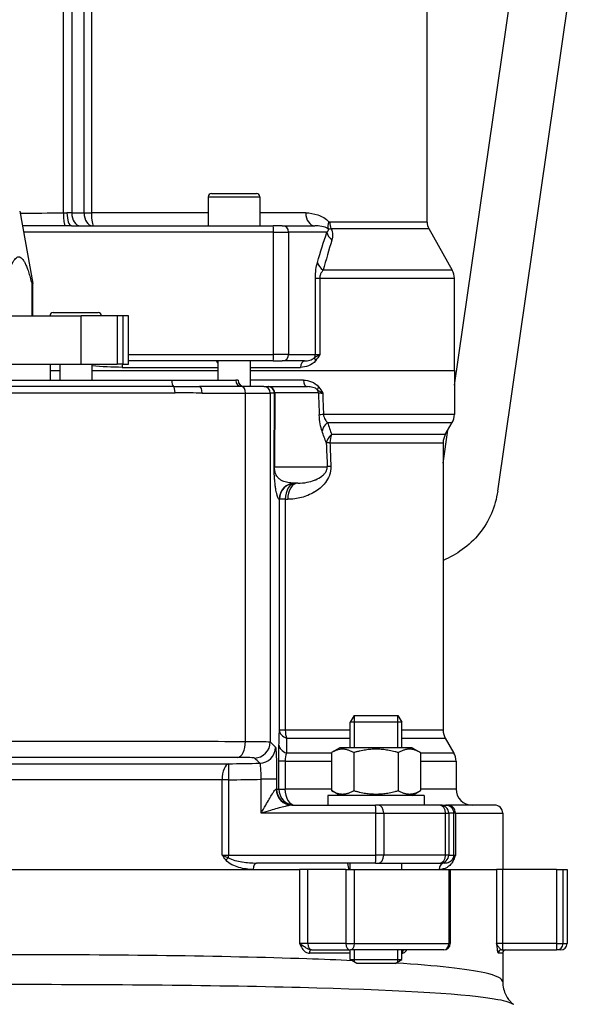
# Model space of a CAD drawing. Header units: millimetres. Extents: x -309 to 8091, y -6405 to -465.
# Tile 50 of 58: x 6600 to 6773, y -2619 to -2313. Entities that reach past the tile are written whole.
import ezdxf

# ---------------------------------------------------------------- set-up
doc = ezdxf.new("R2010")
doc.units = ezdxf.units.MM
doc.header["$LTSCALE"] = 20
doc.layers.add('02-LINIE-035', color=2, linetype='CONTINUOUS')

msp = doc.modelspace()

# ---------------------------------------------------------------- linework, layer by layer
at = {"layer": '02-LINIE-035'}
for p, q in [((6619.95, -2373), (6619.95, -2269.44)), ((6622.21, -2268.91), (6622.21, -2373)), ((6726.5, -2375.94), (6726.5, -2268.91)), ((6613.51, -2373.01), (6613.51, -2271.67)), ((6616.13, -2270.63), (6616.13, -2373)), ((6735, -2426.5), (6754.74, -2289.73)), ((6748.44, -2459.42), (6772.55, -2292.3)), ((6659.5, -2367), (6673.5, -2367)), ((6658.5, -2368), (6674.5, -2368)), ((6658.5, -2368), (6658.5, -2377)), ((6674.5, -2368), (6674.5, -2377)), ((6599.94, -2372.46), (6604, -2395)), ((6616.13, -2373), (6614.64, -2373)), ((6616.13, -2373), (6619.95, -2373)), ((6619.95, -2373), (6622.21, -2373)), ((6658.5, -2373), (6622.21, -2373)), ((6688.8, -2373), (6674.5, -2373)), ((6726.5, -2375.94), (6696.25, -2375.94)), ((6678.77, -2379), (6601.12, -2379)), ((6616.02, -2377), (6678.71, -2377)), ((6681.53, -2377), (6678.71, -2377)), ((6678.77, -2417), (6678.77, -2379)), ((6678.77, -2379), (6683.47, -2379)), ((6681.53, -2377), (6691.63, -2377)), ((6683.47, -2379), (6683.47, -2417)), ((6695.39, -2379), (6683.47, -2379)), ((6696.65, -2377.91), (6727.02, -2377.91)), ((6727.02, -2377.91), (6734.35, -2390.85)), ((6734.35, -2390.85), (6694.21, -2390.85)), ((6604, -2395), (6603.72, -2395)), ((6603.72, -2395), (6603.72, -2405)), ((6604, -2405), (6604, -2395)), ((6691.8, -2417), (6691.8, -2393.31)), ((6691.8, -2393.31), (6693.15, -2393.31)), ((6693.15, -2393.31), (6735, -2393.31)), ((6693.15, -2393.31), (6693.15, -2417)), ((6735, -2422), (6735, -2393.31)), ((6610.37, -2404), (6624.37, -2404)), ((6538.55, -2405), (6619.08, -2405)), ((6619.08, -2420), (6619.08, -2405)), ((6630.21, -2405), (6619.08, -2405)), ((6632.05, -2405), (6630.21, -2405)), ((6630.21, -2405), (6630.21, -2420)), ((6632.05, -2420), (6632.05, -2405)), ((6633.76, -2405), (6632.05, -2405)), ((6633.76, -2420), (6633.76, -2405)), ((6633.76, -2417), (6678.77, -2417)), ((6678.71, -2419), (6633.76, -2419)), ((6661.5, -2419), (6661.5, -2425)), ((6671.5, -2419), (6671.5, -2427)), ((6678.71, -2419), (6681.53, -2419)), ((6683.47, -2417), (6678.77, -2417)), ((6688.47, -2419), (6681.53, -2419)), ((6683.47, -2417), (6691.8, -2417)), ((6691.8, -2417), (6693.15, -2417)), ((6538.55, -2420), (6619.08, -2420)), ((6609.5, -2425), (6609.5, -2420)), ((6609.5, -2422), (6612.37, -2422)), ((6612.37, -2420), (6612.37, -2425)), ((6619.08, -2420), (6630.21, -2420)), ((6622.37, -2420), (6622.37, -2425)), ((6622.37, -2422), (6661.5, -2422)), ((6622.37, -2422), (6661.5, -2422)), ((6632.05, -2420), (6630.21, -2420)), ((6631.81, -2421), (6661.5, -2421)), ((6632.05, -2420), (6633.76, -2420)), ((6671.5, -2421), (6687.17, -2421)), ((6671.5, -2422), (6735, -2422)), ((6671.5, -2422), (6735, -2422)), ((6735, -2422), (6735, -2435.66)), ((6547.79, -2425), (6647.2, -2425)), ((6647.2, -2425), (6667.04, -2425)), ((6667.8, -2425), (6667.04, -2425)), ((6667.8, -2425), (6667.8, -2425)), ((6688.07, -2425), (6671.5, -2425)), ((6647.71, -2426.93), (6547.29, -2426.93)), ((6669.08, -2427), (6655.85, -2427)), ((6675.79, -2427), (6669.08, -2427)), ((6675.79, -2427), (6677.09, -2427)), ((6677.09, -2427), (6677.26, -2427)), ((6677.26, -2427), (6689.39, -2427)), ((6546.78, -2428.87), (6648.22, -2428.87)), ((6656.64, -2429), (6670.05, -2429)), ((6670.05, -2537.19), (6670.05, -2429)), ((6670.05, -2429), (6677.79, -2429)), ((6677.79, -2429), (6677.79, -2537.38)), ((6679.09, -2429), (6677.79, -2429)), ((6678.99, -2451.79), (6679.09, -2429)), ((6679.19, -2428.94), (6679.1, -2451.86)), ((6692.75, -2428.94), (6679.19, -2428.94)), ((6735, -2435.66), (6694.31, -2435.66)), ((6695.61, -2438.16), (6734.33, -2438.16)), ((6731.5, -2450.75), (6732.98, -2440.49)), ((6732.17, -2441.9), (6734.33, -2438.16)), ((6732.17, -2441.9), (6696.84, -2441.9)), ((6696.35, -2444.4), (6731.5, -2444.4)), ((6731.5, -2444.4), (6731.5, -2533.73)), ((6679.1, -2451.86), (6695.49, -2451.86)), ((6686.4, -2457), (6685.53, -2457)), ((6680.63, -2462), (6680.54, -2462)), ((6680.63, -2533.73), (6680.63, -2462)), ((6682.45, -2462), (6680.63, -2462)), ((6682.45, -2462), (6683.2, -2462)), ((6682.45, -2462), (6682.45, -2533.73)), ((6703.86, -2529.2), (6702.64, -2531.2)), ((6703.84, -2529.23), (6703.84, -2539.2)), ((6703.86, -2529.2), (6717.41, -2529.2)), ((6717.41, -2529.2), (6718.64, -2531.2)), ((6717.43, -2539.2), (6717.43, -2529.23)), ((6718.64, -2531.2), (6702.64, -2531.2)), ((6702.64, -2539.2), (6702.64, -2531.2)), ((6718.64, -2539.2), (6718.64, -2531.2)), ((6682.45, -2533.73), (6680.63, -2533.73)), ((6702.64, -2533.73), (6682.45, -2533.73)), ((6731.5, -2533.73), (6718.64, -2533.73)), ((6682.88, -2536.23), (6702.64, -2536.23)), ((6718.64, -2536.23), (6732.17, -2536.23)), ((6732.17, -2536.23), (6734.83, -2540.84)), ((6696.78, -2540.84), (6682.81, -2540.84)), ((6699.39, -2539.2), (6696.78, -2540.7)), ((6696.78, -2540.7), (6696.78, -2552.49)), ((6721.89, -2539.2), (6699.39, -2539.2)), ((6703.71, -2540.7), (6703.71, -2552.49)), ((6717.56, -2540.7), (6717.56, -2552.49)), ((6721.89, -2539.2), (6724.49, -2540.7)), ((6724.49, -2540.7), (6724.49, -2552.49)), ((6734.83, -2540.84), (6724.49, -2540.84)), ((6680.44, -2552), (6680.44, -2543.34)), ((6682.37, -2543.34), (6680.44, -2543.34)), ((6682.37, -2543.34), (6696.78, -2543.34)), ((6682.37, -2543.34), (6682.37, -2552)), ((6724.49, -2543.34), (6735.5, -2543.34)), ((6735.5, -2543.34), (6735.5, -2552)), ((6662.84, -2572.5), (6662.84, -2549.15)), ((6664.8, -2549.15), (6662.84, -2549.15)), ((6664.8, -2549.15), (6664.8, -2572.5)), ((6674.94, -2559.5), (6674.94, -2548.97)), ((6679.76, -2548.97), (6674.94, -2548.97)), ((6679.76, -2548.97), (6679.76, -2552)), ((6679.76, -2552), (6679.65, -2552)), ((6679.76, -2552), (6680.44, -2552)), ((6680.44, -2552), (6682.37, -2552)), ((6696.78, -2552), (6682.37, -2552)), ((6725.64, -2554), (6695.64, -2554)), ((6695.64, -2554), (6695.64, -2557)), ((6699.39, -2554), (6696.78, -2552.49)), ((6721.89, -2554), (6724.49, -2552.49)), ((6735.5, -2552), (6724.49, -2552)), ((6725.64, -2554), (6725.64, -2557)), ((6684.53, -2557), (6710.48, -2557)), ((6711.4, -2557), (6710.48, -2557)), ((6730.36, -2557), (6711.4, -2557)), ((6730.72, -2557), (6730.36, -2557)), ((6730.72, -2557), (6732.32, -2557)), ((6732.32, -2557), (6733.04, -2557)), ((6747.5, -2557), (6733.04, -2557)), ((6710.56, -2559.5), (6674.94, -2559.5)), ((6710.56, -2572.5), (6710.56, -2559.5)), ((6710.56, -2559.5), (6713.03, -2559.5)), ((6713.03, -2559.5), (6713.03, -2572.5)), ((6713.03, -2559.5), (6732.26, -2559.5)), ((6732.26, -2572.5), (6732.26, -2559.5)), ((6732.26, -2559.5), (6733.22, -2559.5)), ((6733.22, -2559.5), (6733.22, -2572.5)), ((6734.82, -2559.5), (6733.22, -2559.5)), ((6734.82, -2572.5), (6734.82, -2559.5)), ((6735.29, -2559.5), (6734.82, -2559.5)), ((6735.29, -2559.5), (6750, -2559.5)), ((6735.29, -2559.5), (6735.29, -2572.5)), ((6750, -2559.5), (6750, -2577)), ((6662.84, -2572.5), (6664.8, -2572.5)), ((6664.8, -2572.5), (6710.56, -2572.5)), ((6713.03, -2572.5), (6710.56, -2572.5)), ((6732.26, -2572.5), (6713.03, -2572.5)), ((6733.22, -2572.5), (6732.26, -2572.5)), ((6733.22, -2572.5), (6734.82, -2572.5)), ((6734.82, -2572.5), (6735.29, -2572.5)), ((6710.48, -2575), (6673.51, -2575)), ((6702.64, -2577), (6702.64, -2575)), ((6710.48, -2575), (6711.4, -2575)), ((6711.4, -2575), (6730.36, -2575)), ((6718.64, -2577), (6718.64, -2575)), ((6730.36, -2575), (6730.72, -2575)), ((6732.01, -2575), (6730.72, -2575)), ((6506.76, -2577), (6686.87, -2577)), ((6522.48, -2577), (6672.52, -2577)), ((6672.52, -2577), (6686.87, -2577)), ((6686.87, -2577), (6686.87, -2600)), ((6689.46, -2577), (6686.87, -2577)), ((6689.46, -2600), (6689.46, -2577)), ((6701.28, -2577), (6689.46, -2577)), ((6701.28, -2577), (6703.92, -2577)), ((6701.28, -2577), (6701.28, -2600)), ((6703.92, -2600), (6703.92, -2577)), ((6703.92, -2577), (6733.26, -2577)), ((6733.26, -2577), (6733.68, -2577)), ((6733.26, -2577), (6733.26, -2600)), ((6733.68, -2577), (6748.07, -2577)), ((6733.68, -2577), (6733.68, -2600)), ((6733.68, -2577), (6748.07, -2577)), ((6748.07, -2577), (6748.07, -2600)), ((6750.04, -2577), (6748.07, -2577)), ((6750.04, -2600), (6750.04, -2577)), ((6766.76, -2577), (6750.04, -2577)), ((6766.76, -2577), (6768.75, -2577)), ((6766.76, -2577), (6766.76, -2600)), ((6768.75, -2600), (6768.75, -2577)), ((6768.75, -2577), (6770, -2577)), ((6770, -2577), (6770, -2600)), ((6689.46, -2600), (6686.87, -2600)), ((6701.28, -2600), (6689.46, -2600)), ((6701.28, -2600), (6703.92, -2600)), ((6703.92, -2600), (6733.26, -2600)), ((6733.26, -2600), (6733.68, -2600)), ((6750.04, -2600), (6748.07, -2600)), ((6750.04, -2602), (6750.04, -2600)), ((6766.76, -2600), (6750.04, -2600)), ((6766.76, -2600), (6766.76, -2602)), ((6766.76, -2600), (6768.75, -2600)), ((6768.75, -2600), (6770, -2600)), ((6702.64, -2603), (6689.95, -2603)), ((6690.55, -2602), (6690.87, -2602)), ((6690.87, -2602), (6702.69, -2602)), ((6702.64, -2604.97), (6702.64, -2602)), ((6731.68, -2602), (6702.69, -2602)), ((6703.84, -2602), (6703.84, -2605.71)), ((6717.43, -2605.71), (6717.43, -2602)), ((6718.64, -2604.97), (6718.64, -2602)), ((6718.78, -2603), (6718.64, -2603)), ((6750, -2603), (6748.63, -2603)), ((6749.62, -2602), (6750.04, -2602)), ((6750, -2603), (6750, -2611.84)), ((6750.04, -2602), (6766.76, -2602)), ((6768, -2602), (6766.76, -2602)), ((6702.64, -2604.97), (6718.64, -2604.97)), ((6704.64, -2606.2), (6702.64, -2604.97)), ((6716.64, -2606.2), (6718.64, -2604.97)), ((6716.64, -2606.2), (6704.64, -2606.2))]:
    msp.add_line(p, q, dxfattribs=at)
for centre, radius, start, end in [((6659.5, -2368), 1, 90, 180), ((6673.5, -2368), 1, 0, 90), ((6730.5, -2375.94), 4, 180, 209.5388), ((6730, -2393.31), 5, 0, 29.5388), ((6610.37, -2405), 1, 90, 180), ((6624.37, -2405), 1, 0, 90), ((6669.8, -2425), 2, 180, 270), ((6730, -2435.66), 5, 330, 0), ((6736.5, -2444.4), 5, 150, 180), ((6736.5, -2533.73), 5, 180, 210), ((6730.5, -2543.34), 5, 0, 30), ((6740.5, -2552), 5, 180, 270), ((6747.5, -2559.5), 2.5, 0, 90), ((6731.68, -2600), 2, 270, 0), ((6768, -2600), 2, 270, 0), ((6751, -2603), 1, 90, 180)]:
    msp.add_arc(centre, radius, start, end, dxfattribs=at)
for centre, major_axis, ratio, start_param, end_param in [((6614, -2373.01), (0.03, -4), 0.120402, 4.711555, 6.209981), ((6616.02, -2373), (0, -4), 0.345575, 4.712389, 6.283185), ((6618.7, -2373), (0, -4), 0.642788, 4.712389, 6.283185), ((6622.52, -2373), (0, -4), 0.642788, 4.712389, 6.283185), ((6622.97, -2373), (0, -4), 0.191532, 4.712389, 6.283185), ((6691.63, -2373), (0, -4), 0.70778, 4.712389, 6.283185), ((6699.05, -2375.8), (-2.89, -2.76), 0.632475, 5.29748, 5.996564), ((6699.31, -2375.94), (0, -4), 0.765495, 4.712389, 5.227938), ((6678.71, -2379), (0, 2), 0.026177, 4.712389, 6.283185), ((6681.53, -2379), (0, 2), 0.965926, 4.712389, 6.283185), ((6700.22, -2379), (4.74, -1.59), 0.765149, 3.555276, 4.227056), ((6697.29, -2388.38), (-4.8, 1.41), 0.72399, 0.384616, 1.102461), ((6678.71, -2417), (0, -2), 0.026177, 0, 1.570796), ((6681.53, -2417), (0, -2), 0.965926, 0, 1.570796), ((6688.47, -2421), (0, 2), 0.652136, 0, 1.570796), ((6693.23, -2418.95), (-1.58, 1.23), 0.500888, 0.26391, 0.997951), ((6689.86, -2417), (0, 2), 0.965926, 4.201538, 4.712389), ((6632.31, -2421), (0, 2), 0.249512, 1.047198, 1.570796), ((6647.88, -2425), (0, -2), 0.338127, 4.712389, 6.030505), ((6669.04, -2425), (0, -2), 0.999391, 4.712389, 6.283185), ((6669.8, -2425), (0, -2), 0.999391, 4.712389, 6.283185), ((6689.39, -2425), (0, -2), 0.658713, 4.712389, 6.283185), ((6647.54, -2428.87), (0, 2), 0.338127, 4.712389, 6.030505), ((6655.85, -2429), (0, 2), 0.394251, 4.712389, 6.283185), ((6669.08, -2429), (0, 2), 0.483671, 4.712389, 6.283185), ((6675.79, -2429), (0, 2), 0.999391, 4.712389, 6.283185), ((6677.09, -2429), (0, 2), 0.999391, 4.712389, 6.283185), ((6677.26, -2429), (0, 2), 0.965926, 4.738569, 6.283185), ((6694.2, -2427.07), (-1.59, -1.22), 0.504645, 5.295384, 6.01723), ((6690.82, -2429), (0, -2), 0.965926, 1.596976, 2.072613), ((6682.08, -2429), (-3, -0.01), 0.077034, 6.019146, 6.247519), ((6592.67, 2265.27), (137.65, -5441.86), 0.006773, 5.752631, 5.755122), ((6696.63, -2428.99), (4.05, -0.07), 0.015324, 3.427467, 4.0275), ((6597.5, 2265.4), (132.82, -5441.86), 0.006536, 5.752709, 5.755134), ((6697.83, -2435.66), (-5, -0.18), 0.036552, 5.492819, 6.021299), ((6698.71, -2440.66), (-4.73, -1.63), 0.74526, 5.150972, 5.884689), ((6700.03, -2444.4), (-4.7, -1.7), 0.761845, 5.157226, 5.872297), ((6700.03, -2444.4), (0, -5), 0.737656, 4.18879, 4.712389), ((6700.03, -2444.4), (-5, -0.19), 0.041811, 5.54118, 6.021243), ((6592.67, 2265.27), (134.27, -5308.2), 0.006773, 5.803609, 5.806615), ((6597.5, 2265.4), (129.44, -5308.2), 0.00653, 5.803622, 5.806627), ((6681.99, -2451.79), (-3, 0.01), 0.115556, 0.035142, 0.263514), ((6700.32, -2451.73), (-5, -0.19), 0.042169, 5.544176, 6.021239), ((6685.53, -2462), (0, 5), 0.999391, 0, 1.570796), ((6685.62, -2462), (0, 5), 0.999391, 0, 1.570796), ((6685.62, -2462), (0, 5), 0.63399, 0, 1.570796), ((6686.4, -2462), (0, 5), 0.639562, 0, 1.570796), ((6685.62, -2533.73), (-5, 0.13), 0.609243, 0.044025, 1.005768), ((6685.62, -2533.73), (0, -5), 0.63399, 4.712389, 5.235988), ((6667.63, -2537.19), (0, -5), 0.483671, 0.039884, 1.571182), ((6672.79, -2537.38), (3.5, 3.57), 0.998807, 3.937737, 5.487041), ((6685.5, -2538.34), (-5, 0.13), 0.603803, 0.043795, 1.018579), ((6674.43, -2538.99), (3.5, 3.57), 0.998808, 3.93803, 5.486748), ((6664.98, -2549.15), (0, 5), 0.428436, 0.038634, 1.570371), ((6664.98, -2549.15), (-0.08, 5), 0.034895, 0.034928, 1.570226), ((6637.67, -2547.01), (-93.07, -0.77), 0.026571, 1.866389, 1.982535), ((6684.53, -2552), (0, -5), 0.976381, 4.712389, 6.283185), ((6684.76, -2552), (0, -5), 0.999391, 4.712389, 6.283185), ((6685.44, -2552), (0, -5), 0.999391, 4.712389, 6.283185), ((6685.44, -2552), (0, -5), 0.61497, 4.712389, 6.283185), ((6710.48, -2559.5), (0, 2.5), 0.034899, 4.712389, 6.283185), ((6711.4, -2559.5), (0, 2.5), 0.650865, 4.712389, 6.283185), ((6730.36, -2559.5), (0, 2.5), 0.759194, 4.712389, 6.283185), ((6730.72, -2559.5), (0, 2.5), 0.999391, 4.712389, 6.283185), ((6732.32, -2559.5), (0, 2.5), 0.999391, 4.712389, 6.283185), ((6733.04, -2559.5), (0, 2.5), 0.903572, 4.712389, 6.283185), ((6664.72, -2572.5), (0, 2.5), 0.034899, 4.361619, 4.712389), ((6710.48, -2572.5), (0, -2.5), 0.034899, 0, 1.570796), ((6711.4, -2572.5), (0, -2.5), 0.650865, 0, 1.570796), ((6730.36, -2572.5), (0, -2.5), 0.759194, 0, 1.570796), ((6730.72, -2572.5), (0, -2.5), 0.999391, 0, 1.570796), ((6732.32, -2572.5), (0, 2.5), 0.999391, 4.361619, 4.712389), ((6664.86, -2574.04), (1.55, 1.26), 0.292558, 1.378031, 1.915679), ((6673.51, -2577), (0, 2), 0.491963, 0, 1.570796), ((6732.01, -2577), (0, 2), 0.870616, 0, 1.570796), ((6736.54, -2574.04), (-1.86, 0.73), 0.603842, 0.041128, 0.578776), ((6690.87, -2600), (0, -2), 0.707107, 4.712389, 6.283185), ((6702.69, -2600), (0, -2), 0.707107, 4.712389, 6.283185), ((6702.69, -2600), (0, -2), 0.616958, 0, 1.570796), ((6731.68, -2600), (0, -2), 0.786996, 0, 1.570796), ((6766.76, -2600), (0, -2), 0.992746, 0, 1.570796), ((6690.55, -2603), (0, 1), 0.606221, 0, 1.570796), ((6719.58, -2603), (0, 1), 0.795296, 0, 1.570796), ((6749.62, -2603), (0, 1), 0.991022, 0, 1.570796)]:
    msp.add_ellipse(centre, major_axis=major_axis, ratio=ratio, start_param=start_param, end_param=end_param, dxfattribs=at)
for points in [[(6600.06, -2373.09), (6604.55, -2373.09), (6609.05, -2373.04), (6613.51, -2373.01)], [(6613.51, -2373.01), (6613.9, -2373.01), (6614.28, -2373), (6614.64, -2373)], [(6616.02, -2377), (6615.35, -2377), (6614.67, -2377), (6613.99, -2377)], [(6692.46, -2388.38), (6693.41, -2385.13), (6694.39, -2381.99), (6695.39, -2379)], [(6696.94, -2381.46), (6696, -2384.46), (6695.1, -2387.6), (6694.21, -2390.85)], [(6691.8, -2393.31), (6691.8, -2391.39), (6692.09, -2389.65), (6692.46, -2388.38)], [(6631.81, -2421), (6628.68, -2421), (6625.53, -2420.8), (6622.37, -2420.54)], [(6647.71, -2426.93), (6650.53, -2426.93), (6653.24, -2427), (6655.85, -2427)], [(6693.89, -2440.79), (6693.45, -2439.53), (6693.08, -2437.8), (6693, -2435.79)], [(6695.21, -2444.53), (6694.76, -2443.3), (6694.32, -2442.06), (6693.89, -2440.79)], [(6695.61, -2438.16), (6696.02, -2439.42), (6696.43, -2440.67), (6696.84, -2441.9)], [(6680.5, -2538.34), (6680.55, -2536.8), (6680.59, -2535.26), (6680.63, -2533.73)], [(6677.79, -2537.38), (6678.33, -2537.92), (6678.88, -2538.45), (6679.42, -2538.99)], [(6680.44, -2543.34), (6680.44, -2541.52), (6680.47, -2539.78), (6680.5, -2538.34)], [(6682.88, -2536.23), (6682.86, -2537.76), (6682.83, -2539.3), (6682.81, -2540.84)], [(6682.81, -2540.84), (6682.56, -2541.48), (6682.37, -2542.36), (6682.37, -2543.34)], [(6664.89, -2544.16), (6668.1, -2544.1), (6671.32, -2544.05), (6674.53, -2543.98)], [(6674.53, -2543.98), (6673.98, -2543.45), (6673.44, -2542.91), (6672.89, -2542.38)]]:
    msp.add_open_spline(points, degree=3, dxfattribs=at)
for points, knots in [([(6688.8, -2373), (6690.13, -2373), (6691.39, -2373.21), (6693.82, -2374.09), (6695.01, -2374.73), (6696, -2375.8)], [0, 0, 0, 0, 0.5, 0.5, 1, 1, 1, 1]), ([(6696.25, -2375.94), (6696.25, -2375.94), (6696.24, -2375.94), (6696.24, -2375.94), (6696.21, -2375.94), (6696.17, -2375.93), (6696.14, -2375.91), (6696.09, -2375.89), (6696.04, -2375.84), (6696, -2375.8)], [0, 0, 0, 0, 0.029027, 0.029027, 0.029027, 0.409888, 0.409888, 0.409888, 1, 1, 1, 1]), ([(6613.99, -2377), (6610, -2377.01), (6606, -2377.02), (6602, -2377.03), (6601.59, -2377.03), (6601.18, -2377.03), (6600.77, -2377.03)], [0, 0, 0, 0, 0.7271369, 0.7271369, 0.7271369, 0.8020609, 0.8020609, 0.8020609, 0.8020609]), ([(6695.78, -2377.93), (6695.14, -2377.54), (6694.48, -2377.35), (6693.8, -2377.21), (6693.78, -2377.21), (6693.77, -2377.21), (6693.76, -2377.21), (6693.06, -2377.06), (6692.36, -2377), (6691.63, -2377)], [0, 0, 0, 0, 0.490462, 0.490462, 0.490462, 0.5, 0.5, 0.5, 1, 1, 1, 1]), ([(6695.39, -2379), (6695.53, -2378.88), (6695.65, -2378.76), (6695.75, -2378.6), (6695.77, -2378.57), (6695.78, -2378.54), (6695.8, -2378.51), (6695.81, -2378.49), (6695.82, -2378.47), (6695.83, -2378.45), (6695.84, -2378.41), (6695.85, -2378.38), (6695.86, -2378.33), (6695.87, -2378.29), (6695.87, -2378.24), (6695.87, -2378.18), (6695.87, -2378.15), (6695.86, -2378.13), (6695.86, -2378.1), (6695.85, -2378.07), (6695.84, -2378.03), (6695.82, -2378), (6695.81, -2377.97), (6695.8, -2377.95), (6695.78, -2377.93)], [0, 0, 0, 0, 0.532973, 0.532973, 0.532973, 0.620247, 0.620247, 0.620247, 0.680634, 0.680634, 0.680634, 0.782713, 0.782713, 0.782713, 0.886154, 0.886154, 0.886154, 0.929382, 0.929382, 0.929382, 0.973447, 0.973447, 0.973447, 1, 1, 1, 1]), ([(6695.78, -2377.93), (6695.88, -2377.94), (6696.02, -2377.96), (6696.19, -2377.96), (6696.33, -2377.96), (6696.48, -2377.94), (6696.65, -2377.91)], [0, 0, 0, 0, 0.552887, 0.552887, 0.552887, 1, 1, 1, 1]), ([(6696.65, -2377.91), (6697, -2378.56), (6697.14, -2379.2), (6697.17, -2379.78), (6697.17, -2379.8), (6697.17, -2379.83), (6697.17, -2379.86), (6697.18, -2380.45), (6697.09, -2380.98), (6696.94, -2381.46)], [0, 0, 0, 0, 0.4761, 0.4761, 0.4761, 0.5, 0.5, 0.5, 1, 1, 1, 1]), ([(6694.21, -2390.85), (6694.01, -2391.06), (6693.81, -2391.31), (6693.64, -2391.61), (6693.5, -2391.84), (6693.37, -2392.1), (6693.28, -2392.41), (6693.23, -2392.58), (6693.19, -2392.76), (6693.17, -2392.94), (6693.16, -2393.06), (6693.15, -2393.19), (6693.15, -2393.31)], [0, 0, 0, 0, 0.411436, 0.411436, 0.411436, 0.727726, 0.727726, 0.727726, 0.893476, 0.893476, 0.893476, 1, 1, 1, 1]), ([(6661.5, -2419.55), (6661.36, -2419.35), (6661.23, -2419.18), (6661.08, -2419.03), (6661.04, -2419), (6661.02, -2419)], [1.0127734, 1.0127734, 1.0127734, 1.0127734, 1.1407572, 1.1407572, 1.2148424, 1.2148424, 1.2148424, 1.2148424]), ([(6691.86, -2418.95), (6691.26, -2419.74), (6690.47, -2420.21), (6689.67, -2420.53), (6688.87, -2420.85), (6688.03, -2421), (6687.17, -2421)], [0, 0, 0, 0, 0.5, 0.5, 0.5, 1, 1, 1, 1]), ([(6688.47, -2419), (6689.01, -2419), (6689.54, -2418.93), (6690.06, -2418.78), (6690.07, -2418.77), (6690.09, -2418.77), (6690.1, -2418.76), (6690.61, -2418.61), (6691.11, -2418.41), (6691.55, -2417.97)], [0, 0, 0, 0, 0.5, 0.5, 0.5, 0.514975, 0.514975, 0.514975, 1, 1, 1, 1]), ([(6691.55, -2417.97), (6691.75, -2417.81), (6691.97, -2417.66), (6692.22, -2417.5), (6692.36, -2417.42), (6692.5, -2417.33), (6692.65, -2417.25), (6692.81, -2417.17), (6692.97, -2417.08), (6693.14, -2417), (6693.14, -2417), (6693.14, -2417), (6693.15, -2417)], [0, 0, 0, 0, 0.480426, 0.480426, 0.480426, 0.7367, 0.7367, 0.7367, 0.995062, 0.995062, 0.995062, 1, 1, 1, 1]), ([(6693.15, -2417), (6693.15, -2417), (6693.14, -2417), (6693.14, -2417.01), (6692.74, -2417.68), (6692.32, -2418.35), (6691.86, -2418.95)], [0, 0, 0, 0, 0.004785, 0.004785, 0.004785, 1, 1, 1, 1]), ([(6688.07, -2425), (6688.94, -2425), (6689.79, -2425.15), (6690.6, -2425.47), (6691.42, -2425.79), (6692.21, -2426.27), (6692.82, -2427.07)], [0, 0, 0, 0, 0.5, 0.5, 0.5, 1, 1, 1, 1]), ([(6692.51, -2428.03), (6692.06, -2427.58), (6691.55, -2427.38), (6691.05, -2427.23), (6691.03, -2427.23), (6691.01, -2427.22), (6691, -2427.22), (6690.47, -2427.06), (6689.94, -2427), (6689.39, -2427)], [0, 0, 0, 0, 0.484941, 0.484941, 0.484941, 0.5, 0.5, 0.5, 1, 1, 1, 1]), ([(6694.07, -2429), (6694.07, -2428.99), (6694.06, -2428.99), (6694.06, -2428.99), (6693.9, -2428.91), (6693.74, -2428.83), (6693.59, -2428.74), (6693.44, -2428.66), (6693.3, -2428.58), (6693.17, -2428.5), (6692.92, -2428.34), (6692.7, -2428.19), (6692.51, -2428.03)], [0, 0, 0, 0, 0.005022, 0.005022, 0.005022, 0.262946, 0.262946, 0.262946, 0.518867, 0.518867, 0.518867, 1, 1, 1, 1]), ([(6692.82, -2427.07), (6693.27, -2427.67), (6693.67, -2428.33), (6694.07, -2428.99), (6694.07, -2428.99), (6694.07, -2428.99), (6694.07, -2429)], [0, 0, 0, 0, 0.995137, 0.995137, 0.995137, 1, 1, 1, 1]), ([(6656.64, -2429), (6654.15, -2429), (6651.64, -2428.89), (6649.1, -2428.87), (6648.81, -2428.87), (6648.51, -2428.87), (6648.22, -2428.87)], [0, 0, 0, 0, 0.89649, 0.89649, 0.89649, 1, 1, 1, 1]), ([(6694.31, -2435.66), (6694.35, -2436.29), (6694.58, -2436.81), (6694.82, -2437.2), (6695.06, -2437.59), (6695.33, -2437.89), (6695.61, -2438.16)], [0, 0, 0, 0, 0.5, 0.5, 0.5, 1, 1, 1, 1]), ([(6680.54, -2462), (6680.47, -2462), (6680.41, -2461.94), (6680.33, -2461.83), (6680.28, -2461.75), (6680.22, -2461.63), (6680.16, -2461.48), (6680.15, -2461.46), (6680.14, -2461.43), (6680.14, -2461.41), (6680.07, -2461.24), (6680, -2461.02), (6679.94, -2460.78), (6679.9, -2460.66), (6679.87, -2460.53), (6679.84, -2460.4), (6679.81, -2460.27), (6679.77, -2460.13), (6679.74, -2459.98), (6679.68, -2459.7), (6679.62, -2459.42), (6679.57, -2459.12), (6679.56, -2459.08), (6679.55, -2459.04), (6679.55, -2458.99), (6679.51, -2458.8), (6679.48, -2458.61), (6679.45, -2458.41), (6679.42, -2458.22), (6679.39, -2458.03), (6679.36, -2457.84), (6679.36, -2457.81), (6679.36, -2457.79), (6679.35, -2457.76), (6679.32, -2457.51), (6679.29, -2457.25), (6679.26, -2456.99), (6679.23, -2456.72), (6679.2, -2456.45), (6679.17, -2456.17), (6679.17, -2456.13), (6679.17, -2456.11), (6679.16, -2456.06), (6679.15, -2455.87), (6679.13, -2455.68), (6679.12, -2455.48), (6679.1, -2455.31), (6679.09, -2455.13), (6679.08, -2454.95), (6679.08, -2454.9), (6679.08, -2454.87), (6679.07, -2454.79), (6679.06, -2454.65), (6679.06, -2454.51), (6679.05, -2454.37), (6679.05, -2454.28), (6679.04, -2454.19), (6679.04, -2454.1), (6679.03, -2454.03), (6679.03, -2453.98), (6679.03, -2453.87), (6679.02, -2453.77), (6679.02, -2453.67), (6679.02, -2453.57), (6679.01, -2453.48), (6679.01, -2453.39), (6679.01, -2453.29), (6679.01, -2453.28), (6679.01, -2453.27), (6679.01, -2453.26), (6679.01, -2453.25), (6679.01, -2453.24), (6679.01, -2453.21), (6679.01, -2453.14), (6679, -2453.07), (6679, -2453), (6679, -2452.91), (6679, -2452.83), (6679, -2452.74), (6679, -2452.63), (6679, -2452.53), (6679, -2452.42), (6678.99, -2452.34), (6678.99, -2452.26), (6678.99, -2452.19), (6678.99, -2452.14), (6678.99, -2452.09), (6678.99, -2452.03), (6678.99, -2452), (6678.99, -2451.97), (6678.99, -2451.93), (6678.99, -2451.88), (6678.99, -2451.83), (6678.99, -2451.79)], [0, 0, 0, 0, 0.131077, 0.131077, 0.131077, 0.234375, 0.234375, 0.234375, 0.25, 0.25, 0.25, 0.375, 0.375, 0.375, 0.4375, 0.4375, 0.4375, 0.5, 0.5, 0.5, 0.609375, 0.609375, 0.609375, 0.625, 0.625, 0.625, 0.684441, 0.684441, 0.684441, 0.742188, 0.742188, 0.742188, 0.75, 0.75, 0.75, 0.807154, 0.807154, 0.807154, 0.867187, 0.867187, 0.867187, 0.875, 0.875, 0.875, 0.903643, 0.903643, 0.903643, 0.929687, 0.929687, 0.929687, 0.9375, 0.9375, 0.9375, 0.951828, 0.951828, 0.951828, 0.960937, 0.960937, 0.960937, 0.96875, 0.96875, 0.96875, 0.975915, 0.975915, 0.975915, 0.982422, 0.982422, 0.982422, 0.983398, 0.983398, 0.983398, 0.984375, 0.984375, 0.984375, 0.986733, 0.986733, 0.986733, 0.989521, 0.989521, 0.989521, 0.993125, 0.993125, 0.993125, 0.995619, 0.995619, 0.995619, 0.99731, 0.99731, 0.99731, 0.998419, 0.998419, 0.998419, 1, 1, 1, 1]), ([(6685.53, -2457), (6685.25, -2457), (6684.96, -2456.98), (6684.36, -2456.93), (6684.06, -2456.9), (6683.45, -2456.81), (6683.14, -2456.75), (6682.54, -2456.62), (6682.24, -2456.53), (6681.67, -2456.33), (6681.39, -2456.2), (6680.99, -2455.97), (6680.86, -2455.88), (6680.6, -2455.69), (6680.48, -2455.58), (6680.24, -2455.34), (6680.12, -2455.2), (6679.89, -2454.89), (6679.78, -2454.72), (6679.62, -2454.4), (6679.56, -2454.29), (6679.46, -2454.04), (6679.41, -2453.9), (6679.33, -2453.66), (6679.31, -2453.57), (6679.26, -2453.38), (6679.23, -2453.28), (6679.2, -2453.11), (6679.19, -2453.05), (6679.16, -2452.91), (6679.15, -2452.84), (6679.14, -2452.71), (6679.13, -2452.67), (6679.12, -2452.57), (6679.12, -2452.52), (6679.11, -2452.4), (6679.1, -2452.34), (6679.1, -2452.22), (6679.1, -2452.17), (6679.09, -2452.09), (6679.09, -2452.06), (6679.09, -2452), (6679.09, -2451.98), (6679.09, -2451.93), (6679.09, -2451.91), (6679.1, -2451.86)], [0, 0, 0, 0, 0.125, 0.125, 0.25, 0.25, 0.375, 0.375, 0.5, 0.5, 0.625, 0.625, 0.6875, 0.6875, 0.75, 0.75, 0.8125, 0.8125, 0.875, 0.875, 0.90625, 0.90625, 0.9375, 0.9375, 0.953125, 0.953125, 0.96875, 0.96875, 0.976562, 0.976562, 0.984375, 0.984375, 0.988281, 0.988281, 0.992188, 0.992188, 0.996094, 0.996094, 0.998047, 0.998047, 0.999023, 0.999023, 0.999512, 0.999512, 1, 1, 1, 1]), ([(6696.62, -2451.73), (6696.65, -2452.71), (6696.48, -2453.67), (6696.16, -2454.52), (6696.16, -2454.54), (6696.15, -2454.56), (6696.14, -2454.58), (6695.83, -2455.41), (6695.4, -2456.13), (6694.92, -2456.76), (6694.91, -2456.78), (6694.89, -2456.81), (6694.87, -2456.83), (6693.9, -2458.1), (6692.74, -2459.02), (6691.5, -2459.76), (6691.48, -2459.78), (6691.46, -2459.79), (6691.43, -2459.8), (6690.18, -2460.54), (6688.86, -2461.08), (6687.48, -2461.44), (6686.8, -2461.62), (6686.1, -2461.76), (6685.39, -2461.85), (6684.67, -2461.95), (6683.94, -2462), (6683.2, -2462)], [0, 0, 0, 0, 0.125, 0.125, 0.125, 0.127921, 0.127921, 0.127921, 0.25, 0.25, 0.25, 0.254296, 0.254296, 0.254296, 0.5, 0.5, 0.5, 0.504145, 0.504145, 0.504145, 0.751946, 0.751946, 0.751946, 0.874991, 0.874991, 0.874991, 1, 1, 1, 1]), ([(6686.4, -2457), (6687.37, -2457), (6688.33, -2456.9), (6689.25, -2456.72), (6690.01, -2456.57), (6690.76, -2456.36), (6691.49, -2456.08), (6691.63, -2456.02), (6691.78, -2455.96), (6691.92, -2455.9), (6692.58, -2455.61), (6693.21, -2455.28), (6693.82, -2454.81), (6693.97, -2454.69), (6694.13, -2454.56), (6694.28, -2454.41), (6694.48, -2454.22), (6694.68, -2454), (6694.87, -2453.75), (6694.97, -2453.61), (6695.07, -2453.46), (6695.16, -2453.29), (6695.21, -2453.19), (6695.26, -2453.08), (6695.3, -2452.97), (6695.42, -2452.66), (6695.51, -2452.26), (6695.49, -2451.86)], [0, 0, 0, 0, 0.27373, 0.27373, 0.27373, 0.5, 0.5, 0.5, 0.545141, 0.545141, 0.545141, 0.75, 0.75, 0.75, 0.803101, 0.803101, 0.803101, 0.875, 0.875, 0.875, 0.914227, 0.914227, 0.914227, 0.9375, 0.9375, 0.9375, 1, 1, 1, 1]), ([(6748.44, -2459.42), (6748.09, -2461.83), (6747.44, -2464.19), (6745.52, -2468.66), (6744.25, -2470.76), (6741.19, -2474.53), (6739.39, -2476.2), (6735.59, -2478.95), (6733.6, -2480.05), (6731.5, -2480.96)], [6.2831853, 6.2831853, 6.2831853, 6.2831853, 6.4402649, 6.4402649, 6.5973446, 6.5973446, 6.7544242, 6.7544242, 6.900185, 6.900185, 6.900185, 6.900185]), ([(6524.95, -2537.19), (6536.1, -2537.18), (6547.79, -2537.18), (6559.99, -2537.17), (6566.09, -2537.17), (6572.37, -2537.17), (6578.65, -2537.17), (6584.94, -2537.17), (6591.22, -2537.17), (6597.5, -2537.17), (6603.78, -2537.17), (6610.06, -2537.17), (6616.34, -2537.17), (6622.62, -2537.17), (6628.9, -2537.17), (6635, -2537.17), (6647.21, -2537.18), (6658.9, -2537.18), (6670.05, -2537.19)], [0, 0, 0, 0, 0.25, 0.25, 0.25, 0.375, 0.375, 0.375, 0.5, 0.5, 0.5, 0.625, 0.625, 0.625, 0.75, 0.75, 0.75, 1, 1, 1, 1]), ([(6670.05, -2537.19), (6672.33, -2537.19), (6674.25, -2537.21), (6675.58, -2537.24), (6676.91, -2537.28), (6677.7, -2537.32), (6677.79, -2537.38)], [0, 0, 0, 0, 0.499805, 0.499805, 0.499805, 1, 1, 1, 1]), ([(6679.42, -2538.99), (6679.51, -2539.08), (6679.6, -2540.19), (6679.66, -2542.02), (6679.72, -2543.86), (6679.76, -2546.39), (6679.76, -2548.97)], [0, 0, 0, 0, 0.5, 0.5, 0.5, 1, 1, 1, 1]), ([(6667.72, -2542.19), (6656.93, -2542.18), (6645.61, -2542.17), (6633.8, -2542.17), (6627.89, -2542.17), (6621.81, -2542.17), (6615.73, -2542.17), (6609.65, -2542.16), (6603.58, -2542.16), (6597.5, -2542.16), (6591.42, -2542.16), (6585.34, -2542.16), (6579.26, -2542.17), (6573.18, -2542.17), (6567.1, -2542.17), (6561.2, -2542.17), (6549.39, -2542.17), (6538.07, -2542.18), (6527.27, -2542.19)], [0, 0, 0, 0, 0.25, 0.25, 0.25, 0.375, 0.375, 0.375, 0.5, 0.5, 0.5, 0.624995, 0.624995, 0.624995, 0.749993, 0.749993, 0.749993, 1, 1, 1, 1]), ([(6530.11, -2544.16), (6540.68, -2544.17), (6551.72, -2544.17), (6563.11, -2544.18), (6574.51, -2544.18), (6585.99, -2544.18), (6597.56, -2544.18), (6603.34, -2544.18), (6609.15, -2544.18), (6614.96, -2544.18), (6620.77, -2544.18), (6626.49, -2544.18), (6632.12, -2544.18), (6643.39, -2544.17), (6654.32, -2544.17), (6664.89, -2544.16)], [0, 0, 0, 0, 0.249987, 0.249987, 0.249987, 0.499999, 0.499999, 0.499999, 0.625005, 0.625005, 0.625005, 0.75, 0.75, 0.75, 1, 1, 1, 1]), ([(6672.89, -2542.38), (6672.83, -2542.32), (6672.31, -2542.27), (6671.42, -2542.24), (6671.01, -2542.22), (6670.53, -2542.21), (6669.99, -2542.2), (6669.32, -2542.19), (6668.56, -2542.19), (6667.72, -2542.19)], [0, 0, 0, 0, 0.499378, 0.499378, 0.499378, 0.724627, 0.724627, 0.724627, 1, 1, 1, 1]), ([(6674.94, -2548.97), (6674.96, -2547.67), (6674.93, -2546.41), (6674.78, -2544.58), (6674.66, -2544.03), (6674.53, -2543.98)], [0, 0, 0, 0, 0.5, 0.5, 1, 1, 1, 1]), ([(6662.84, -2549.15), (6652.58, -2549.16), (6641.99, -2549.17), (6631.06, -2549.17), (6625.6, -2549.18), (6620.06, -2549.18), (6614.42, -2549.18), (6608.79, -2549.18), (6603.16, -2549.18), (6597.55, -2549.18), (6586.35, -2549.18), (6575.22, -2549.18), (6564.17, -2549.17), (6553.12, -2549.17), (6542.41, -2549.16), (6532.16, -2549.15)], [0, 0, 0, 0, 0.25, 0.25, 0.25, 0.375, 0.375, 0.375, 0.5, 0.5, 0.5, 0.75, 0.75, 0.75, 1, 1, 1, 1]), ([(6674.94, -2559.5), (6675.42, -2558.65), (6675.91, -2557.81), (6676.38, -2556.99), (6676.75, -2556.36), (6677.12, -2555.72), (6677.48, -2555.11), (6677.56, -2554.96), (6677.65, -2554.81), (6677.74, -2554.67), (6678.06, -2554.13), (6678.38, -2553.6), (6678.69, -2553.13), (6678.76, -2553.02), (6678.83, -2552.91), (6678.91, -2552.8), (6679.21, -2552.36), (6679.49, -2552), (6679.65, -2552)], [0, 0, 0, 0, 0.282947, 0.282947, 0.282947, 0.5, 0.5, 0.5, 0.553468, 0.553468, 0.553468, 0.75, 0.75, 0.75, 0.797842, 0.797842, 0.797842, 1, 1, 1, 1]), ([(6684.53, -2557), (6684.21, -2557), (6683.76, -2557.09), (6683.31, -2557.19), (6683.25, -2557.2), (6683.18, -2557.22), (6683.11, -2557.23), (6683.06, -2557.24), (6683.01, -2557.25), (6682.97, -2557.27), (6682.78, -2557.31), (6682.59, -2557.36), (6682.4, -2557.4), (6681.81, -2557.55), (6681.2, -2557.72), (6680.58, -2557.89), (6680.38, -2557.94), (6680.17, -2558), (6679.96, -2558.06), (6679.26, -2558.25), (6678.55, -2558.46), (6677.84, -2558.66), (6676.87, -2558.94), (6675.9, -2559.22), (6674.94, -2559.5)], [0, 0, 0, 0, 0.151458, 0.151458, 0.151458, 0.174623, 0.174623, 0.174623, 0.189563, 0.189563, 0.189563, 0.25, 0.25, 0.25, 0.437254, 0.437254, 0.437254, 0.5, 0.5, 0.5, 0.712215, 0.712215, 0.712215, 1, 1, 1, 1]), ([(6663.99, -2574.04), (6663.59, -2573.55), (6663.22, -2573.03), (6662.84, -2572.51), (6662.84, -2572.5), (6662.84, -2572.5), (6662.84, -2572.5)], [0, 0, 0, 0, 0.99332, 0.99332, 0.99332, 1, 1, 1, 1]), ([(6662.84, -2572.5), (6662.84, -2572.5), (6662.84, -2572.5), (6662.85, -2572.5), (6663.47, -2572.78), (6664.13, -2573.07), (6664.8, -2573.35)], [0, 0, 0, 0, 0.00645, 0.00645, 0.00645, 1, 1, 1, 1]), ([(6734.66, -2573.35), (6734.79, -2573.07), (6735, -2572.78), (6735.29, -2572.5), (6735.29, -2572.5), (6735.29, -2572.5), (6735.29, -2572.5)], [0, 0, 0, 0, 0.99355, 0.99355, 0.99355, 1, 1, 1, 1]), ([(6735.29, -2572.5), (6735.29, -2572.5), (6735.29, -2572.5), (6735.29, -2572.51), (6735.11, -2573.03), (6734.93, -2573.55), (6734.74, -2574.04)], [0, 0, 0, 0, 0.00668, 0.00668, 0.00668, 1, 1, 1, 1]), ([(6672.52, -2577), (6671.02, -2577), (6669.53, -2576.79), (6668.07, -2576.37), (6667.33, -2576.15), (6666.6, -2575.88), (6665.9, -2575.51), (6665.2, -2575.14), (6664.52, -2574.69), (6663.99, -2574.04)], [0, 0, 0, 0, 0.5, 0.5, 0.5, 0.75, 0.75, 0.75, 1, 1, 1, 1]), ([(6664.8, -2573.35), (6665.39, -2573.76), (6666.07, -2573.98), (6666.75, -2574.17), (6666.79, -2574.18), (6666.84, -2574.2), (6666.89, -2574.21), (6667.57, -2574.4), (6668.27, -2574.54), (6668.96, -2574.65), (6669, -2574.65), (6669.04, -2574.66), (6669.08, -2574.67), (6670.55, -2574.89), (6672.03, -2575), (6673.51, -2575)], [0, 0, 0, 0, 0.234382, 0.234382, 0.234382, 0.25, 0.25, 0.25, 0.486601, 0.486601, 0.486601, 0.5, 0.5, 0.5, 1, 1, 1, 1]), ([(6702.18, -2577), (6702.18, -2576.92), (6702.18, -2576.85), (6702.16, -2576.63), (6702.15, -2576.49), (6702.1, -2576.17), (6702.07, -2576), (6701.99, -2575.63), (6701.94, -2575.43), (6701.88, -2575.11), (6701.88, -2575.01), (6701.91, -2575), (6701.92, -2575), (6701.92, -2575)], [0.7354672, 0.7354672, 0.7354672, 0.7354672, 0.7615757, 0.7615757, 0.8141673, 0.8141673, 0.8899261, 0.8899261, 1.0068289, 1.0068289, 1.136523, 1.136523, 1.142617, 1.142617, 1.142617, 1.142617]), ([(6734.74, -2574.04), (6734.49, -2574.7), (6734.16, -2575.13), (6733.81, -2575.5), (6733.46, -2575.87), (6733.09, -2576.14), (6732.7, -2576.36), (6731.94, -2576.79), (6731.12, -2577), (6730.27, -2577)], [0, 0, 0, 0, 0.25, 0.25, 0.25, 0.5, 0.5, 0.5, 1, 1, 1, 1]), ([(6732.01, -2575), (6732.49, -2575), (6732.96, -2574.89), (6733.41, -2574.66), (6733.42, -2574.66), (6733.44, -2574.65), (6733.45, -2574.64), (6733.66, -2574.53), (6733.87, -2574.39), (6734.06, -2574.21), (6734.08, -2574.19), (6734.09, -2574.18), (6734.11, -2574.17), (6734.3, -2573.98), (6734.5, -2573.76), (6734.66, -2573.35)], [0, 0, 0, 0, 0.5, 0.5, 0.5, 0.515316, 0.515316, 0.515316, 0.75, 0.75, 0.75, 0.766696, 0.766696, 0.766696, 1, 1, 1, 1]), ([(6686.87, -2600), (6687.11, -2600.52), (6687.36, -2601.05), (6687.96, -2601.95), (6688.29, -2602.32), (6688.92, -2602.74), (6689.17, -2602.86), (6689.61, -2602.97), (6689.78, -2603), (6689.95, -2603)], [-0.5131176, -0.5131176, -0.5131176, -0.5131176, -0.3309608, -0.3309608, -0.1667632, -0.1667632, -0.0641397, -0.0641397, 0, 0, 0, 0]), ([(6690.55, -2602), (6690.43, -2602), (6690.3, -2601.98), (6689.96, -2601.91), (6689.74, -2601.83), (6689.18, -2601.54), (6688.82, -2601.3), (6687.94, -2600.7), (6687.36, -2600.35), (6686.87, -2600)], [0, 0, 0, 0, 0.0641397, 0.0641397, 0.1667632, 0.1667632, 0.3309608, 0.3309608, 0.5131176, 0.5131176, 0.5131176, 0.5131176]), ([(6748.07, -2600), (6748.12, -2600.52), (6748.17, -2601.05), (6748.28, -2601.95), (6748.34, -2602.32), (6748.45, -2602.74), (6748.5, -2602.86), (6748.57, -2602.97), (6748.6, -2603), (6748.63, -2603)], [-0.5131175, -0.5131175, -0.5131175, -0.5131175, -0.3309608, -0.3309608, -0.1667632, -0.1667632, -0.0641397, -0.0641397, 0, 0, 0, 0]), ([(6749.62, -2602), (6749.59, -2602), (6749.55, -2601.98), (6749.43, -2601.91), (6749.36, -2601.83), (6749.12, -2601.54), (6748.93, -2601.3), (6748.46, -2600.7), (6748.17, -2600.35), (6748.07, -2600)], [0, 0, 0, 0, 0.0641397, 0.0641397, 0.1667632, 0.1667632, 0.3309608, 0.3309608, 0.5131175, 0.5131175, 0.5131175, 0.5131175]), ([(6718.78, -2603), (6718.91, -2603), (6719.04, -2602.97), (6719.37, -2602.86), (6719.56, -2602.74), (6719.92, -2602.42), (6720.08, -2602.22), (6720.22, -2602)], [-0.5123442, -0.5123442, -0.5123442, -0.5123442, -0.4482045, -0.4482045, -0.345581, -0.345581, -0.2463072, -0.2463072, -0.2463072, -0.2463072]), ([(6703.26, -2605.34), (6698.8, -2605.13), (6694.07, -2604.94), (6662.79, -2603.87), (6629.94, -2603.47), (6597.08, -2603.51)], [30.912673, 30.912673, 30.912673, 30.912673, 32.885225, 32.885225, 43.328457, 43.328457, 43.328457, 43.328457]), ([(6749.94, -2611.86), (6749.96, -2610.87), (6748.13, -2609.95), (6738.94, -2607.9), (6729.46, -2606.89), (6716.81, -2606.08)], [17.901573, 17.901573, 17.901573, 17.901573, 22.295151, 22.295151, 28.770167, 28.770167, 28.770167, 28.770167]), ([(6750, -2611.84), (6750, -2612.61), (6750.1, -2613.38), (6750.45, -2614.8), (6750.71, -2615.44), (6751.26, -2616.54), (6751.56, -2617), (6752.14, -2617.76), (6752.42, -2618.06), (6752.92, -2618.55), (6753.14, -2618.73), (6753.34, -2618.88)], [17.901573, 17.901573, 17.901573, 17.901573, 18.171771, 18.171771, 18.44197, 18.44197, 18.712168, 18.712168, 18.982366, 18.982366, 19.252565, 19.252565, 19.252565, 19.252565]), ([(6597.02, -2612.67), (6631.11, -2612.64), (6665.18, -2612.98), (6719.69, -2614.49), (6739.64, -2615.69), (6751, -2617.83), (6752.61, -2618.34), (6753.3, -2618.89)], [-43.333922, -43.333922, -43.333922, -43.333922, -32.885225, -32.885225, -22.295151, -22.295151, -19.252565, -19.252565, -19.252565, -19.252565])]:
    msp.add_open_spline(points, degree=3, knots=knots, dxfattribs=at)
for points, weights in [([(6595.57, -2395), (6599.65, -2378.8), (6603.72, -2395)], [1.09087378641, 1.15632621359, 1.09087378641]), ([(6703.71, -2540.7), (6700.24, -2538.7), (6696.78, -2540.7)], [1, 1.15470053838, 1]), ([(6717.56, -2540.7), (6710.64, -2538.7), (6703.71, -2540.7)], [1, 1.15470053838, 1]), ([(6724.49, -2540.7), (6721.03, -2538.7), (6717.56, -2540.7)], [1, 1.15470053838, 1]), ([(6696.78, -2552.49), (6700.24, -2554.49), (6703.71, -2552.49)], [1, 1.15470053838, 1]), ([(6703.71, -2552.49), (6710.64, -2554.49), (6717.56, -2552.49)], [1, 1.15470053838, 1]), ([(6717.56, -2552.49), (6721.03, -2554.49), (6724.49, -2552.49)], [1, 1.15470053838, 1])]:
    msp.add_rational_spline(points, weights, degree=2, dxfattribs=at)

doc.saveas('drawing.dxf')
